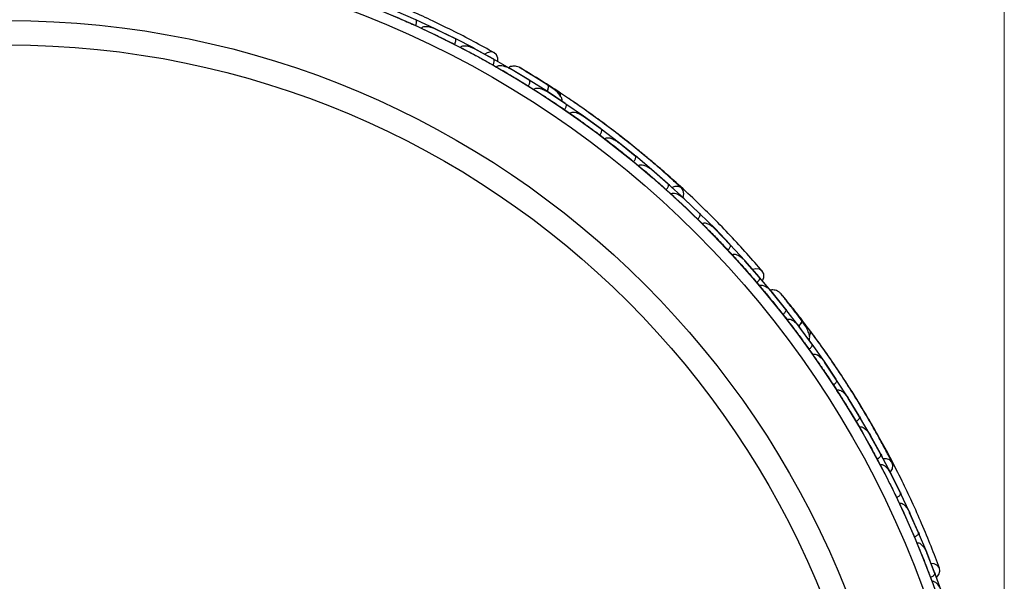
# Model space of a CAD drawing. Header units: millimetres. Extents: x 112 to 251, y 122 to 268.
# Tile 54 of 60: x 131 to 149, y 229 to 239. Entities that reach past the tile are written whole.
import ezdxf

# ---------------------------------------------------------------- set-up
doc = ezdxf.new("R2010")
doc.units = ezdxf.units.MM
doc.styles.add('SLDTEXTSTYLE0', font='TXT', dxfattribs={"width": 0.75})
doc.dimstyles.new('SLDDIMSTYLE1', dxfattribs={"dimtxt": 3.5, "dimasz": 3.302, "dimexe": 0, "dimexo": 0.0625, "dimgap": 0.875, "dimtad": 1, "dimdec": 0, "dimlfac": 5, "dimrnd": 1e-09, "dimzin": 12, "dimdsep": 46, "dimtxsty": 'SLDTEXTSTYLE0', "dimsah": 1, "dimcen": 0.09, "dimadec": 0, "dimazin": 3, "dimtfac": 1, "dimtdec": 0, "dimtofl": 0, "dimtmove": 0, "dimatfit": 3, "dimfxl": 1, "dimfrac": 2, "dimtolj": 1, "dimtzin": 12, "dimarcsym": 0})

# ---------------------------------------------------------------- blocks, each defined once
blk = doc.blocks.new('_D_1')
at = {"color": 7, "linetype": 'Continuous', "lineweight": 18, "transparency": 16777216}
for p, q in [((111.986, 223.557), (111.986, 264.403)), ((148.896, 223.015), (148.896, 264.403)), ((111.986, 263.403), (148.896, 263.403))]:
    blk.add_line(p, q, dxfattribs=at)
for points in [[(111.986, 263.403), (115.288, 262.895), (115.288, 263.911)], [(148.896, 263.403), (145.594, 263.911), (145.594, 262.895)]]:
    blk.add_solid(points, dxfattribs=at)
at = {"color": 7, "linetype": 'Continuous', "lineweight": 18, "transparency": 16777216, "insert": (126.611, 267.915), "char_height": 3.5, "attachment_point": 1, "style": 'SLDTEXTSTYLE0'}
blk.add_mtext('185', dxfattribs=at)

msp = doc.modelspace()

# ---------------------------------------------------------------- linework, layer by layer
at = {"color": 7, "linetype": 'Continuous', "lineweight": 25}
for p, q in [((137.9635, 239.1639), (137.5936, 239.3249)), ((138.3225, 238.999), (137.9636, 239.1642)), ((137.9603, 239.0558), (138.0702, 239.0058)), ((138.6753, 238.8239), (138.3224, 238.9987)), ((138.6921, 238.815), (138.3282, 238.9928)), ((138.6753, 238.8239), (138.3292, 238.9924)), ((138.6841, 238.7072), (138.7928, 238.6519)), ((139.0451, 238.6339), (138.6922, 238.8153)), ((139.3932, 238.4415), (139.045, 238.6336)), ((139.4083, 238.4325), (139.0506, 238.6272)), ((139.4014, 238.4371), (139.0517, 238.6266)), ((139.755, 238.2353), (139.4085, 238.4328)), ((139.3955, 238.3251), (139.464, 238.2864)), ((139.7158, 238.2563), (139.7168, 238.2578)), ((139.7365, 238.2458), (139.7168, 238.2578)), ((140.0634, 238.0466), (139.7216, 238.2507)), ((140.0718, 238.0405), (139.7217, 238.2505)), ((140.0644, 238.0462), (139.7555, 238.2343)), ((140.4083, 237.8298), (140.0719, 238.0408)), ((140.0539, 237.9341), (140.1582, 237.8694)), ((140.7355, 237.6104), (140.4082, 237.8295)), ((140.7355, 237.6104), (140.4129, 237.8226)), ((140.7513, 237.5987), (140.4136, 237.8221)), ((140.7289, 237.493), (140.8291, 237.4245)), ((141.0766, 237.3747), (140.7514, 237.599)), ((141.3927, 237.1419), (141.0765, 237.3744)), ((141.3927, 237.1419), (141.081, 237.3671)), ((141.4077, 237.1296), (141.0811, 237.3669)), ((141.7219, 236.8924), (141.4078, 237.1299)), ((141.3809, 237.0248), (141.4773, 236.9526)), ((142.0272, 236.6463), (141.7218, 236.8921)), ((142.0413, 236.6335), (141.726, 236.8843)), ((142.0272, 236.6463), (141.7262, 236.8843)), ((142.0101, 236.5298), (142.1029, 236.4537)), ((142.3444, 236.3833), (142.0414, 236.6338)), ((142.6392, 236.1236), (142.3444, 236.3829)), ((142.6522, 236.1105), (142.3482, 236.3748)), ((142.6392, 236.1236), (142.3486, 236.3746)), ((142.6166, 236.0081), (142.7062, 235.928)), ((142.9443, 235.8472), (142.6523, 236.1108)), ((143.2285, 235.5739), (142.9442, 235.8469)), ((143.2403, 235.5606), (142.9478, 235.8384)), ((143.2285, 235.5739), (142.9484, 235.8379)), ((143.2004, 235.4597), (143.2869, 235.3754)), ((143.5215, 235.2842), (143.2405, 235.5608)), ((143.795, 234.9969), (143.5214, 235.2839)), ((143.8057, 234.9836), (143.5245, 235.275)), ((143.795, 234.9969), (143.5253, 235.2744)), ((143.7613, 234.8845), (143.8448, 234.7956)), ((144.0756, 234.6939), (143.8058, 234.9838)), ((144.3425, 234.3877), (144.0755, 234.6936)), ((144.3479, 234.3791), (144.0783, 234.6844)), ((144.3384, 234.3924), (144.0792, 234.6836)), ((144.6039, 234.0795), (144.3481, 234.3794)), ((144.2992, 234.2822), (144.3504, 234.2226)), ((144.5768, 234.1095), (144.5784, 234.1106)), ((144.5938, 234.0914), (144.5784, 234.1106)), ((144.8317, 233.7937), (144.58, 234.1012)), ((144.8373, 233.7839), (144.5807, 234.1003)), ((144.8322, 233.7934), (144.6065, 234.0754)), ((145.0816, 233.4721), (144.8375, 233.7842)), ((144.7841, 233.6896), (144.8602, 233.5933)), ((145.3153, 233.1522), (145.0815, 233.4718)), ((145.3153, 233.1522), (145.0833, 233.4625)), ((145.3247, 233.1363), (145.0835, 233.4621)), ((145.2675, 233.0442), (145.3386, 232.9457)), ((145.5539, 232.8158), (145.3249, 233.1366)), ((145.7725, 232.4873), (145.5538, 232.8155)), ((145.7725, 232.4873), (145.5553, 232.8059)), ((145.7811, 232.471), (145.5553, 232.8057)), ((145.7201, 232.3812), (145.7862, 232.2806)), ((145.9954, 232.142), (145.7813, 232.4712)), ((146.1991, 231.8046), (145.9953, 232.1416)), ((146.2068, 231.7881), (145.9964, 232.1316)), ((146.1991, 231.8046), (145.9965, 232.1316)), ((146.4063, 231.4505), (146.207, 231.7883)), ((146.142, 231.7009), (146.2035, 231.5978)), ((146.5953, 231.1043), (146.4062, 231.4502)), ((146.602, 231.0877), (146.4068, 231.44)), ((146.5953, 231.1043), (146.4071, 231.4397)), ((146.7867, 230.7416), (146.6022, 231.0879)), ((146.5335, 231.0032), (146.5905, 230.8974)), ((146.9609, 230.3863), (146.7865, 230.7413)), ((146.9666, 230.3697), (146.7867, 230.7309)), ((146.9609, 230.3863), (146.7871, 230.7303)), ((146.8946, 230.2882), (146.9472, 230.1795)), ((147.1365, 230.0152), (146.9668, 230.37)), ((147.3005, 229.6341), (147.136, 230.0042)), ((147.2982, 229.645), (147.1363, 230.0149)), ((147.2958, 229.6506), (147.1366, 230.0032)), ((147.225, 229.5559), (147.2732, 229.4438)), ((147.4554, 229.2709), (147.3008, 229.6344)), ((147.6033, 228.8807), (147.4544, 229.2598)), ((147.5995, 228.8968), (147.4549, 229.2587)), ((147.6014, 228.8918), (147.4551, 229.2707)), ((147.7415, 228.5133), (147.6036, 228.8809)), ((147.5243, 228.8059), (147.5523, 228.7324))]:
    msp.add_line(p, q, dxfattribs=at)
at = {"color": 1, "linetype": 'Continuous', "lineweight": 25}
for p, q in [((141.529, 236.9071), (141.4744, 236.9489)), ((145.8194, 232.222), (145.7833, 232.2786))]:
    msp.add_line(p, q, dxfattribs=at)
at = {"color": 7, "linetype": 'Continuous', "lineweight": 25, "flags": 128}
for points in [[(139.4869, 238.3885), (139.4853, 238.4541), (139.4603, 238.514), (139.4147, 238.5536), (139.3554, 238.5672), (139.291, 238.5527), (139.2457, 238.525)], [(142.9305, 235.8601), (142.931, 235.8615), (142.9449, 235.9301), (142.933, 235.9927), (142.8973, 236.0402), (142.8427, 236.0658), (142.7773, 236.0657), (142.7248, 236.0477)], [(144.4054, 234.3125), (144.4287, 234.3791), (144.4257, 234.4438), (144.3964, 234.4965), (144.3453, 234.5294), (144.2798, 234.5376), (144.2243, 234.5259)], [(145.2156, 233.4412), (145.2491, 233.4282), (145.2732, 233.4057), (145.2865, 233.3752), (145.2879, 233.3388), (145.2775, 233.2989), (145.2761, 233.2957)], [(146.7769, 230.7611), (146.7801, 230.7647), (146.8165, 230.8244), (146.8268, 230.8871), (146.8094, 230.9438), (146.7669, 230.9863), (146.7053, 231.0085), (146.6462, 231.009)], [(147.6333, 228.8025), (147.6353, 228.8041), (147.6804, 228.859), (147.6996, 228.9207), (147.6901, 228.9801), (147.6533, 229.0283), (147.5945, 229.0584), (147.536, 229.0662)]]:
    msp.add_lwpolyline(points, dxfattribs=at)
at = {"color": 1, "linetype": 'Continuous', "lineweight": 25, "flags": 128}
for points in [[(139.9814, 238.2238), (139.9822, 238.2233), (139.9944, 238.2148)], [(140.4089, 237.8315), (140.4134, 237.8426), (140.4236, 237.8722), (140.4295, 237.8982), (140.4308, 237.9196), (140.4275, 237.9355), (140.4198, 237.9453)], [(144.8157, 233.9929), (144.8167, 233.9917), (144.8278, 233.9751)], [(145.0815, 233.4728), (145.0911, 233.4834), (145.1109, 233.5079), (145.1253, 233.5304), (145.1338, 233.5502), (145.1362, 233.5663), (145.1323, 233.5783)]]:
    msp.add_lwpolyline(points, dxfattribs=at)
at = {"color": 7, "linetype": 'Continuous', "lineweight": 25}
for centre, radius in [((130.378, 222.3976), 18.2995), ((130.3761, 222.3976), 18.0995), ((130.3761, 222.3976), 16.7515), ((130.382, 222.3977), 16.2995)]:
    msp.add_circle(centre, radius, dxfattribs=at)
msp.add_arc((140.5502, 237.746), 0.1021, 358.55489, 53.1132, dxfattribs=at)
for points, knots in [([(139.4196, 238.551), (139.2967, 238.6195), (139.0634, 238.7494), (138.654, 238.961), (138.2521, 239.156), (137.8375, 239.3447), (137.4325, 239.5168), (137.0491, 239.6685), (136.7483, 239.7806), (136.511, 239.8648), (136.3191, 239.9303), (136.1048, 240.0011), (135.8253, 240.0892), (135.4932, 240.1883), (135.2668, 240.2483), (135.1588, 240.2769)], [0, 0, 0, 0, 0.12376862, 0.23487586, 0.33464494, 0.42280528, 0.52167167, 0.60052233, 0.66677614, 0.71039391, 0.74892365, 0.78682073, 0.84500767, 0.92606119, 1, 1, 1, 1]), ([(137.3354, 239.3262), (137.3957, 239.3012), (137.5175, 239.2507), (137.726, 239.1611), (137.8736, 239.0948), (137.9603, 239.0558)], [0, 0, 0, 0, 0.2873365, 0.5810526, 1, 1, 1, 1]), ([(137.9603, 239.0558), (137.9628, 239.0616), (137.9693, 239.077), (137.9763, 239.1022), (137.9796, 239.1292), (137.9768, 239.1511), (137.9702, 239.1609), (137.9653, 239.1638), (137.9644, 239.1642), (137.9642, 239.1643)], [0, 0, 0, 0, 0.1157169, 0.3058088, 0.5011944, 0.7257089, 0.9503963, 0.9934905, 1, 1, 1, 1]), ([(138.07, 239.0055), (138.0716, 239.0084), (138.0745, 239.0141), (138.0832, 239.0232), (138.1013, 239.0344), (138.1305, 239.0408), (138.1872, 239.0414), (138.2548, 239.0257), (138.308, 239.0045), (138.3298, 238.9941), (138.3301, 238.994)], [0, 0, 0, 0, 0.0336188, 0.0647198, 0.1259403, 0.2511281, 0.3754616, 0.735616, 0.9964191, 1, 1, 1, 1]), ([(138.07, 239.0055), (138.1291, 238.9779), (138.2624, 238.9157), (138.4673, 238.8165), (138.6123, 238.7434), (138.6841, 238.7072)], [0, 0, 0, 0, 0.286528, 0.6462647, 1, 1, 1, 1]), ([(138.6841, 238.7072), (138.6845, 238.708), (138.6896, 238.718), (138.6979, 238.7382), (138.705, 238.7658), (138.7067, 238.7907), (138.7022, 238.8074), (138.6961, 238.8136), (138.6931, 238.8153), (138.6929, 238.8153)], [0, 0, 0, 0, 0.0163611, 0.206885, 0.3985455, 0.5994314, 0.8309806, 0.9934816, 1, 1, 1, 1]), ([(138.7926, 238.6515), (138.7948, 238.6553), (138.7977, 238.6602), (138.8062, 238.6682), (138.8235, 238.6787), (138.8541, 238.6841), (138.9114, 238.6821), (138.9787, 238.6634), (139.0308, 238.6399), (139.0524, 238.6284), (139.0527, 238.6283)], [0, 0, 0, 0, 0.0439924, 0.0565425, 0.1182118, 0.2485839, 0.3779124, 0.7339208, 0.9964229, 1, 1, 1, 1]), ([(138.7926, 238.6515), (138.8504, 238.6214), (138.9813, 238.5531), (139.1824, 238.4446), (139.3249, 238.3647), (139.3955, 238.3251)], [0, 0, 0, 0, 0.2853788, 0.6458177, 1, 1, 1, 1]), ([(139.3955, 238.3251), (139.3985, 238.3306), (139.4063, 238.3453), (139.4156, 238.3699), (139.4213, 238.3965), (139.4205, 238.4185), (139.4148, 238.4288), (139.4103, 238.4321), (139.4094, 238.4326), (139.4093, 238.4327)], [0, 0, 0, 0, 0.1152798, 0.3056806, 0.5012898, 0.7256609, 0.9501956, 0.9934701, 1, 1, 1, 1]), ([(139.4639, 238.2862), (139.4647, 238.2876), (139.4678, 238.2929), (139.4766, 238.3017), (139.4957, 238.3115), (139.5398, 238.3183), (139.5988, 238.3073), (139.665, 238.2831), (139.704, 238.2631), (139.7232, 238.2519), (139.7235, 238.2517)], [0, 0, 0, 0, 0.0165279, 0.0607653, 0.1238722, 0.2334997, 0.5249132, 0.7588895, 0.9964268, 1, 1, 1, 1]), ([(139.4639, 238.2862), (139.5204, 238.2537), (139.6485, 238.1799), (139.8453, 238.0628), (139.9848, 237.9768), (140.0539, 237.9341)], [0, 0, 0, 0, 0.2846871, 0.6454719, 1, 1, 1, 1]), ([(139.8834, 238.2809), (139.868, 238.2877), (139.8379, 238.301), (139.7897, 238.3063), (139.7455, 238.3007), (139.7102, 238.2909), (139.6933, 238.2783), (139.6874, 238.2738)], [0, 0, 0, 0, 0.2437137, 0.4769141, 0.6941672, 0.8922952, 1, 1, 1, 1]), ([(139.9813, 238.2238), (139.9552, 238.2393), (139.9029, 238.2704), (139.8892, 238.2777), (139.8823, 238.2814)], [0, 0, 0, 0, 0.4998239, 1, 1, 1, 1]), ([(140.4304, 237.9384), (140.3982, 237.9591), (140.3338, 238.0004), (140.2341, 238.0635), (140.1386, 238.1233), (140.0522, 238.1768), (139.9792, 238.2216), (139.9251, 238.2548), (139.8913, 238.2757), (139.8879, 238.278), (139.8863, 238.2792)], [0, 0, 0, 0, 0.12628993, 0.25205149, 0.3783095, 0.50483676, 0.63105574, 0.75692355, 0.88335208, 1, 1, 1, 1]), ([(144.4005, 234.4918), (144.3085, 234.5988), (144.1339, 234.8017), (143.8216, 235.1417), (143.5107, 235.4633), (143.1856, 235.783), (142.8639, 236.0836), (142.5555, 236.3575), (142.3112, 236.5658), (142.1169, 236.726), (141.959, 236.8532), (141.7818, 236.9928), (141.5489, 237.1714), (141.2332, 237.4045), (140.8971, 237.6397), (140.5681, 237.8589), (140.2619, 238.0544), (140.078, 238.1655), (139.9811, 238.224)], [0, 0, 0, 0, 0.0947628, 0.17983, 0.2562153, 0.3237121, 0.3994052, 0.4597738, 0.5104984, 0.5438927, 0.5733916, 0.6024061, 0.6469551, 0.7090119, 0.7885389, 0.8515455, 0.9218024, 1, 1, 1, 1]), ([(140.0539, 237.9341), (140.0571, 237.9396), (140.0655, 237.9539), (140.0758, 237.978), (140.0826, 238.0044), (140.0827, 238.0265), (140.0774, 238.037), (140.073, 238.0405), (140.0722, 238.0411), (140.072, 238.0412)], [0, 0, 0, 0, 0.1153787, 0.305714, 0.5012752, 0.7256734, 0.9502371, 0.9934744, 1, 1, 1, 1]), ([(140.0656, 238.0474), (140.0659, 238.0473), (140.074, 238.0423), (140.0814, 238.0362), (140.0886, 238.0304)], [0, 0, 0, 0, 0.034462, 1, 1, 1, 1]), ([(140.4617, 237.9156), (140.4588, 237.9181), (140.4481, 237.9274), (140.4175, 237.9486), (140.3718, 237.9793), (140.316, 238.0152), (140.278, 238.0391), (140.2581, 238.0516)], [0, 0, 0, 0, 0.0732475, 0.271272, 0.4921724, 0.7351199, 1, 1, 1, 1]), ([(140.1578, 237.8689), (140.1594, 237.8712), (140.1634, 237.8771), (140.1746, 237.8859), (140.1967, 237.8944), (140.2489, 237.8967), (140.3257, 237.8739), (140.3852, 237.8427), (140.4145, 237.8238), (140.4147, 237.8236)], [0, 0, 0, 0, 0.02738856, 0.07213853, 0.14188493, 0.26909457, 0.6203421, 0.99641921, 1, 1, 1, 1]), ([(140.1578, 237.8689), (140.2129, 237.8339), (140.3241, 237.7631), (140.5149, 237.6383), (140.6495, 237.5469), (140.7289, 237.493)], [0, 0, 0, 0, 0.28619027, 0.57867964, 1, 1, 1, 1]), ([(140.4032, 237.833), (140.4039, 237.8342), (140.4141, 237.8543), (140.4247, 237.8881), (140.4311, 237.9265), (140.4254, 237.9412), (140.4201, 237.945), (140.4198, 237.9453)], [0, 0, 0, 0, 0.0206867, 0.3390745, 0.6575517, 0.9760258, 1, 1, 1, 1]), ([(140.6806, 237.6471), (140.6809, 237.6576), (140.6817, 237.6883), (140.6529, 237.7569), (140.5702, 237.8472), (140.4708, 237.912), (140.4194, 237.9455)], [0, 0, 0, 0, 0.0840904, 0.2468118, 0.6102452, 1, 1, 1, 1]), ([(142.9035, 236.0348), (142.8437, 236.09), (142.7222, 236.2021), (142.4914, 236.4067), (142.2239, 236.6345), (141.9223, 236.8807), (141.595, 237.1352), (141.2557, 237.3862), (140.9153, 237.626), (140.7131, 237.7602), (140.6105, 237.8283)], [0, 0, 0, 0, 0.1116202, 0.2266667, 0.3455251, 0.4687351, 0.5956818, 0.7267511, 0.8614019, 1, 1, 1, 1]), ([(140.7289, 237.493), (140.7323, 237.4983), (140.7414, 237.5123), (140.7528, 237.5359), (140.7607, 237.562), (140.7617, 237.584), (140.7569, 237.5948), (140.7526, 237.5986), (140.7518, 237.5992), (140.7516, 237.5992)], [0, 0, 0, 0, 0.11561, 0.3057804, 0.5012224, 0.7256982, 0.9503445, 0.9934853, 1, 1, 1, 1]), ([(140.8287, 237.4241), (140.8311, 237.4271), (140.8363, 237.4338), (140.8502, 237.4422), (140.8759, 237.4489), (140.9375, 237.4449), (141.0094, 237.4151), (141.0629, 237.3821), (141.0825, 237.3682), (141.0828, 237.368)], [0, 0, 0, 0, 0.0388574, 0.084812, 0.162938, 0.3126958, 0.7369051, 0.9964149, 1, 1, 1, 1]), ([(140.8287, 237.4241), (140.8822, 237.3867), (140.9902, 237.3111), (141.1746, 237.1784), (141.3045, 237.0817), (141.3809, 237.0248)], [0, 0, 0, 0, 0.2870731, 0.5805404, 1, 1, 1, 1]), ([(141.0768, 237.3749), (141.0769, 237.3748), (141.0793, 237.3731), (141.0805, 237.3697), (141.0817, 237.3665)], [0, 0, 0, 0, 0.0450673, 1, 1, 1, 1]), ([(141.3809, 237.0248), (141.3814, 237.0255), (141.3882, 237.0345), (141.3998, 237.053), (141.4116, 237.079), (141.4175, 237.1033), (141.416, 237.1206), (141.411, 237.1278), (141.4083, 237.1299), (141.4082, 237.13)], [0, 0, 0, 0, 0.016652, 0.2070285, 0.3985507, 0.5993597, 0.831024, 0.9934916, 1, 1, 1, 1]), ([(141.4769, 236.9521), (141.4771, 236.9523), (141.48, 236.9564), (141.4882, 236.964), (141.5068, 236.972), (141.5453, 236.9752), (141.6009, 236.9607), (141.6661, 236.9292), (141.7076, 236.9011), (141.7276, 236.8855), (141.7279, 236.8853)], [0, 0, 0, 0, 0.0028352, 0.050977, 0.1103366, 0.2078119, 0.4531845, 0.7216401, 0.9964148, 1, 1, 1, 1]), ([(141.4769, 236.9521), (141.5287, 236.9124), (141.6333, 236.832), (141.8114, 236.6917), (141.9366, 236.5897), (142.0101, 236.5298)], [0, 0, 0, 0, 0.2878437, 0.581839, 1, 1, 1, 1]), ([(141.7223, 236.8926), (141.7224, 236.8925), (141.7248, 236.8905), (141.7258, 236.887), (141.7269, 236.8837)], [0, 0, 0, 0, 0.0438296, 1, 1, 1, 1]), ([(142.0101, 236.5298), (142.0107, 236.5305), (142.0178, 236.5392), (142.0302, 236.5571), (142.0431, 236.5826), (142.0501, 236.6066), (142.0493, 236.624), (142.0447, 236.6314), (142.042, 236.6337), (142.0419, 236.6338)], [0, 0, 0, 0, 0.01674193, 0.20707182, 0.39855042, 0.59933539, 0.83103755, 0.9934948, 1, 1, 1, 1]), ([(142.0365, 236.6413), (142.0367, 236.6411), (142.0455, 236.6339), (142.0533, 236.6256), (142.0609, 236.6176)], [0, 0, 0, 0, 0.0288658, 1, 1, 1, 1]), ([(142.1025, 236.4532), (142.1033, 236.4542), (142.1061, 236.4575), (142.1138, 236.4639), (142.1277, 236.47), (142.1549, 236.4737), (142.1898, 236.4678), (142.2617, 236.4419), (142.3135, 236.4069), (142.35, 236.3758), (142.3503, 236.3756)], [0, 0, 0, 0, 0.0130732, 0.044023, 0.1002245, 0.1663566, 0.3297208, 0.4739231, 0.9964125, 1, 1, 1, 1]), ([(142.1025, 236.4532), (142.1525, 236.4113), (142.2535, 236.3265), (142.4252, 236.1785), (142.5458, 236.0711), (142.6166, 236.0081)], [0, 0, 0, 0, 0.287749, 0.5818269, 1, 1, 1, 1]), ([(142.345, 236.3833), (142.3451, 236.3832), (142.3474, 236.3811), (142.3484, 236.3774), (142.3493, 236.3739)], [0, 0, 0, 0, 0.0426536, 1, 1, 1, 1]), ([(142.6166, 236.0081), (142.6207, 236.0129), (142.6315, 236.0256), (142.6458, 236.0476), (142.6571, 236.0724), (142.661, 236.0942), (142.6576, 236.1056), (142.6538, 236.1099), (142.653, 236.1106), (142.6529, 236.1107)], [0, 0, 0, 0, 0.1158119, 0.3058371, 0.5011744, 0.7257197, 0.95044, 0.9934949, 1, 1, 1, 1]), ([(142.6478, 236.1185), (142.6481, 236.1183), (142.6607, 236.1071), (142.6749, 236.0942), (142.687, 236.0798), (142.6885, 236.0781)], [0, 0, 0, 0, 0.017113, 0.8823567, 1, 1, 1, 1]), ([(142.7057, 235.9275), (142.7073, 235.9292), (142.7123, 235.9344), (142.7241, 235.9409), (142.7529, 235.947), (142.7906, 235.9394), (142.8639, 235.9095), (142.9145, 235.872), (142.9497, 235.8392), (142.9499, 235.839)], [0, 0, 0, 0, 0.02335004, 0.07346177, 0.13469803, 0.32555297, 0.4727956, 0.99641145, 1, 1, 1, 1]), ([(142.7057, 235.9275), (142.7537, 235.8834), (142.8509, 235.7943), (143.0163, 235.6388), (143.1322, 235.526), (143.2004, 235.4597)], [0, 0, 0, 0, 0.28733651, 0.58105264, 1, 1, 1, 1]), ([(142.945, 235.8471), (142.9451, 235.847), (142.9474, 235.8447), (142.9482, 235.8409), (142.949, 235.8373)], [0, 0, 0, 0, 0.0415413, 1, 1, 1, 1]), ([(143.2004, 235.4597), (143.2047, 235.4644), (143.2161, 235.4765), (143.2313, 235.4979), (143.2437, 235.5222), (143.2485, 235.5438), (143.2456, 235.5553), (143.242, 235.5598), (143.2413, 235.5605), (143.2412, 235.5606)], [0, 0, 0, 0, 0.11571691, 0.30580882, 0.50119443, 0.72570886, 0.95039629, 0.99349051, 1, 1, 1, 1]), ([(143.2365, 235.5689), (143.2367, 235.5687), (143.2452, 235.5604), (143.2526, 235.551), (143.2597, 235.5419)], [0, 0, 0, 0, 0.0276094, 1, 1, 1, 1]), ([(143.2863, 235.3749), (143.2887, 235.3772), (143.2935, 235.3815), (143.3047, 235.3871), (143.3256, 235.3914), (143.3552, 235.3874), (143.4087, 235.3687), (143.4669, 235.331), (143.5096, 235.2929), (143.5266, 235.2757), (143.5268, 235.2755)], [0, 0, 0, 0, 0.03361883, 0.0647198, 0.12594027, 0.25112806, 0.37546159, 0.73561596, 0.99641906, 1, 1, 1, 1]), ([(143.2863, 235.3749), (143.3324, 235.3288), (143.4363, 235.2247), (143.5949, 235.0615), (143.7062, 234.9432), (143.7613, 234.8845)], [0, 0, 0, 0, 0.286528, 0.6462647, 1, 1, 1, 1]), ([(143.5222, 235.2839), (143.5223, 235.2838), (143.5246, 235.2814), (143.5252, 235.2775), (143.5258, 235.2737)], [0, 0, 0, 0, 0.0404961, 1, 1, 1, 1]), ([(143.7613, 234.8845), (143.762, 234.8852), (143.7702, 234.8929), (143.7849, 234.909), (143.801, 234.9326), (143.8111, 234.9555), (143.8127, 234.9728), (143.8091, 234.9808), (143.8067, 234.9834), (143.8067, 234.9835)], [0, 0, 0, 0, 0.0163611, 0.206885, 0.3985455, 0.5994314, 0.8309806, 0.9934816, 1, 1, 1, 1]), ([(143.8442, 234.7952), (143.8476, 234.798), (143.852, 234.8015), (143.8627, 234.8062), (143.8825, 234.8102), (143.9131, 234.8048), (143.9664, 234.7834), (144.0232, 234.7429), (144.0641, 234.703), (144.0805, 234.6849), (144.0807, 234.6847)], [0, 0, 0, 0, 0.0439924, 0.0565425, 0.1182118, 0.2485839, 0.3779124, 0.7339208, 0.9964229, 1, 1, 1, 1]), ([(143.8442, 234.7952), (143.8882, 234.7471), (143.9879, 234.6381), (144.1398, 234.4673), (144.2463, 234.3435), (144.2992, 234.2822)], [0, 0, 0, 0, 0.2853788, 0.6458177, 1, 1, 1, 1]), ([(144.0764, 234.6935), (144.0765, 234.6934), (144.0787, 234.6909), (144.0792, 234.6868), (144.0797, 234.6829)], [0, 0, 0, 0, 0.0395168, 1, 1, 1, 1]), ([(144.2992, 234.2822), (144.3038, 234.2864), (144.3162, 234.2975), (144.3333, 234.3174), (144.3478, 234.3405), (144.3546, 234.3616), (144.3528, 234.3733), (144.3496, 234.378), (144.349, 234.3788), (144.3489, 234.3789)], [0, 0, 0, 0, 0.1152798, 0.3056806, 0.5012898, 0.7256609, 0.9501956, 0.9934701, 1, 1, 1, 1]), ([(144.3501, 234.2223), (144.3513, 234.2233), (144.356, 234.2272), (144.3673, 234.2325), (144.3886, 234.2352), (144.4324, 234.2265), (144.4841, 234.196), (144.538, 234.1508), (144.5679, 234.1187), (144.5821, 234.1016), (144.5823, 234.1014)], [0, 0, 0, 0, 0.0165279, 0.0607653, 0.1238722, 0.2334997, 0.5249132, 0.7588895, 0.9964268, 1, 1, 1, 1]), ([(144.3501, 234.2223), (144.392, 234.1724), (144.4872, 234.0592), (144.6321, 233.8819), (144.7337, 233.7533), (144.7841, 233.6896)], [0, 0, 0, 0, 0.2846871, 0.6454719, 1, 1, 1, 1]), ([(144.7434, 234.0786), (144.7313, 234.0903), (144.7076, 234.1131), (144.664, 234.1346), (144.6206, 234.1445), (144.583, 234.1473), (144.5619, 234.1407), (144.5538, 234.1382)], [0, 0, 0, 0, 0.2400212, 0.4697073, 0.6837109, 0.8789058, 1, 1, 1, 1]), ([(144.6073, 234.0755), (144.6071, 234.0757), (144.606, 234.0771), (144.6048, 234.0784), (144.6039, 234.0794)], [0, 0, 0, 0, 0.1903566, 1, 1, 1, 1]), ([(144.6112, 234.0631), (144.6112, 234.0633), (144.6125, 234.0689), (144.61, 234.072), (144.6074, 234.0754), (144.6073, 234.0755)], [0, 0, 0, 0, 0.0393395, 0.9669112, 1, 1, 1, 1]), ([(144.8156, 233.993), (144.7963, 234.0164), (144.7576, 234.0633), (144.7471, 234.0746), (144.7419, 234.0802)], [0, 0, 0, 0, 0.499816, 1, 1, 1, 1]), ([(145.1399, 233.5683), (145.1167, 233.5987), (145.0704, 233.6595), (144.9984, 233.7527), (144.9293, 233.8415), (144.8666, 233.9212), (144.8137, 233.9883), (144.7744, 234.0381), (144.75, 234.0694), (144.7478, 234.0729), (144.7467, 234.0746)], [0, 0, 0, 0, 0.1264286, 0.2522724, 0.3785641, 0.5050821, 0.6312415, 0.7569885, 0.8832608, 1, 1, 1, 1]), ([(147.6925, 228.9739), (147.6427, 229.1064), (147.5482, 229.3578), (147.3712, 229.7853), (147.1891, 230.1946), (146.9931, 230.6069), (146.7937, 230.9998), (146.5975, 231.3628), (146.4392, 231.6422), (146.3113, 231.8592), (146.2064, 232.0326), (146.0876, 232.2244), (145.9298, 232.4716), (145.7127, 232.7983), (145.4772, 233.1337), (145.2428, 233.4514), (145.0216, 233.739), (144.8866, 233.9055), (144.8154, 233.9932)], [0, 0, 0, 0, 0.09476218, 0.17982806, 0.25621172, 0.32370675, 0.39939785, 0.45976479, 0.51048829, 0.54388196, 0.57338028, 0.60239435, 0.64694287, 0.70899975, 0.78852824, 0.85153687, 0.92179718, 1, 1, 1, 1]), ([(144.7841, 233.6896), (144.7889, 233.6936), (144.8018, 233.7042), (144.8197, 233.7234), (144.8351, 233.7459), (144.8428, 233.7667), (144.8415, 233.7785), (144.8385, 233.7834), (144.8379, 233.7842), (144.8378, 233.7843)], [0, 0, 0, 0, 0.1153787, 0.305714, 0.5012752, 0.7256734, 0.9502371, 0.9934744, 1, 1, 1, 1]), ([(144.8341, 233.7937), (144.8343, 233.7934), (144.8426, 233.783), (144.8494, 233.7716), (144.8561, 233.7604)], [0, 0, 0, 0, 0.0246928, 1, 1, 1, 1]), ([(144.8595, 233.5928), (144.8617, 233.5944), (144.8675, 233.5986), (144.881, 233.603), (144.9047, 233.6035), (144.9546, 233.5878), (145.019, 233.5403), (145.0642, 233.4906), (145.0853, 233.4629), (145.0855, 233.4627)], [0, 0, 0, 0, 0.0273886, 0.0721385, 0.1418849, 0.2690946, 0.6203421, 0.9964192, 1, 1, 1, 1]), ([(144.8595, 233.5928), (144.8992, 233.5411), (144.9796, 233.4365), (145.1161, 233.254), (145.2113, 233.1221), (145.2675, 233.0442)], [0, 0, 0, 0, 0.28619027, 0.57867964, 1, 1, 1, 1]), ([(145.2718, 233.2116), (145.2752, 233.2239), (145.2849, 233.2585), (145.2716, 233.3256), (145.2357, 233.4159), (145.1748, 233.5195), (145.0968, 233.6319), (145.044, 233.7005), (145.017, 233.7355)], [0, 0, 0, 0, 0.08426131, 0.23819391, 0.41183675, 0.59859964, 0.79492363, 1, 1, 1, 1]), ([(145.0756, 233.4755), (145.0775, 233.4772), (145.095, 233.4934), (145.1174, 233.5225), (145.1364, 233.5566), (145.1362, 233.5725), (145.1326, 233.5779), (145.1323, 233.5783)], [0, 0, 0, 0, 0.03810935, 0.35083283, 0.66364409, 0.97645227, 1, 1, 1, 1]), ([(145.082, 233.4722), (145.0821, 233.4721), (145.0841, 233.4692), (145.0843, 233.465), (145.0844, 233.4609)], [0, 0, 0, 0, 0.0381571, 1, 1, 1, 1]), ([(145.1917, 233.4876), (145.192, 233.4877), (145.1941, 233.4885), (145.1922, 233.4942), (145.1858, 233.506), (145.1729, 233.5244), (145.1549, 233.5486), (145.1398, 233.5685), (145.1319, 233.5788)], [0, 0, 0, 0, 0.02321485, 0.18965122, 0.36799548, 0.56235242, 0.77273526, 1, 1, 1, 1]), ([(146.8136, 230.9362), (146.7763, 231.0088), (146.7006, 231.1563), (146.5537, 231.4284), (146.3804, 231.7345), (146.1811, 232.0694), (145.9605, 232.4206), (145.7275, 232.7725), (145.4894, 233.1138), (145.3452, 233.3086), (145.272, 233.4074)], [0, 0, 0, 0, 0.1116227, 0.2266698, 0.3455278, 0.4687362, 0.5956815, 0.7267495, 0.8614002, 1, 1, 1, 1]), ([(145.2675, 233.0442), (145.2726, 233.048), (145.2859, 233.058), (145.3046, 233.0764), (145.321, 233.0983), (145.3295, 233.1187), (145.3287, 233.1306), (145.3259, 233.1356), (145.3254, 233.1365), (145.3253, 233.1366)], [0, 0, 0, 0, 0.11561, 0.3057804, 0.5012224, 0.7256982, 0.9503445, 0.9934853, 1, 1, 1, 1]), ([(145.3378, 232.9453), (145.3411, 232.9474), (145.3482, 232.9518), (145.3642, 232.955), (145.3906, 232.9525), (145.4471, 232.9278), (145.5045, 232.8752), (145.5435, 232.8261), (145.5572, 232.8063), (145.5574, 232.8061)], [0, 0, 0, 0, 0.03885738, 0.08481202, 0.16293798, 0.31269578, 0.73690509, 0.9964149, 1, 1, 1, 1]), ([(145.3378, 232.9453), (145.3752, 232.8919), (145.4508, 232.7839), (145.5788, 232.5962), (145.6677, 232.4608), (145.7201, 232.3812)], [0, 0, 0, 0, 0.2870731, 0.5805404, 1, 1, 1, 1]), ([(145.5544, 232.8158), (145.5544, 232.8157), (145.5564, 232.8127), (145.5564, 232.8084), (145.5563, 232.8042)], [0, 0, 0, 0, 0.0375488, 1, 1, 1, 1]), ([(145.7201, 232.3812), (145.7208, 232.3817), (145.7302, 232.3879), (145.7475, 232.4012), (145.7675, 232.4217), (145.7813, 232.4426), (145.7859, 232.4595), (145.7837, 232.468), (145.7818, 232.471), (145.7818, 232.4711)], [0, 0, 0, 0, 0.016652, 0.2070285, 0.3985507, 0.5993597, 0.831024, 0.9934916, 1, 1, 1, 1]), ([(145.7854, 232.2801), (145.7857, 232.2803), (145.7898, 232.283), (145.8001, 232.2874), (145.8203, 232.2885), (145.8576, 232.2784), (145.9049, 232.2458), (145.9554, 232.1941), (145.9848, 232.1535), (145.9983, 232.132), (145.9985, 232.1318)], [0, 0, 0, 0, 0.0028352, 0.050977, 0.1103366, 0.2078119, 0.4531845, 0.7216401, 0.9964148, 1, 1, 1, 1]), ([(145.7854, 232.2801), (145.8205, 232.225), (145.8914, 232.1138), (146.0107, 231.921), (146.0935, 231.7823), (146.142, 231.7009)], [0, 0, 0, 0, 0.2878437, 0.581839, 1, 1, 1, 1]), ([(145.9959, 232.1418), (145.996, 232.1417), (145.9979, 232.1385), (145.9976, 232.1342), (145.9974, 232.1299)], [0, 0, 0, 0, 0.0369757, 1, 1, 1, 1]), ([(146.142, 231.7009), (146.1428, 231.7013), (146.1525, 231.7071), (146.1703, 231.7197), (146.1911, 231.7393), (146.2059, 231.7595), (146.2112, 231.7762), (146.2093, 231.7848), (146.2076, 231.7879), (146.2076, 231.788)], [0, 0, 0, 0, 0.01674193, 0.20707182, 0.39855042, 0.59933539, 0.83103755, 0.9934948, 1, 1, 1, 1]), ([(146.2052, 231.7982), (146.2054, 231.7979), (146.2129, 231.7854), (146.2187, 231.7719), (146.2245, 231.7587)], [0, 0, 0, 0, 0.0223293, 1, 1, 1, 1]), ([(146.2027, 231.5973), (146.2038, 231.598), (146.2076, 231.6001), (146.217, 231.6035), (146.2321, 231.6045), (146.259, 231.5987), (146.2897, 231.5813), (146.3485, 231.5324), (146.3851, 231.4819), (146.4088, 231.4402), (146.409, 231.4399)], [0, 0, 0, 0, 0.01307317, 0.044023, 0.10022455, 0.16635662, 0.32972078, 0.47392312, 0.99641253, 1, 1, 1, 1]), ([(146.2027, 231.5973), (146.2353, 231.5408), (146.3012, 231.4266), (146.412, 231.2288), (146.4886, 231.0867), (146.5335, 231.0032)], [0, 0, 0, 0, 0.28774897, 0.58182694, 1, 1, 1, 1]), ([(146.4069, 231.4502), (146.407, 231.4501), (146.4087, 231.4468), (146.4083, 231.4424), (146.4078, 231.4381)], [0, 0, 0, 0, 0.0364285, 1, 1, 1, 1]), ([(146.5335, 231.0032), (146.539, 231.0063), (146.5535, 231.0145), (146.5745, 231.0303), (146.5936, 231.0499), (146.6047, 231.0691), (146.6054, 231.0811), (146.6033, 231.0864), (146.6029, 231.0873), (146.6028, 231.0875)], [0, 0, 0, 0, 0.1158119, 0.3058371, 0.5011744, 0.7257197, 0.95044, 0.9934949, 1, 1, 1, 1]), ([(146.6009, 231.0979), (146.6011, 231.0976), (146.6091, 231.0828), (146.6188, 231.0641), (146.6259, 231.0447), (146.6273, 231.0408)], [0, 0, 0, 0, 0.0155861, 0.8036292, 1, 1, 1, 1]), ([(146.5897, 230.897), (146.5917, 230.898), (146.5983, 230.9012), (146.6116, 230.9033), (146.6407, 230.8992), (146.6736, 230.8792), (146.7322, 230.8261), (146.7669, 230.7736), (146.7888, 230.7309), (146.789, 230.7306)], [0, 0, 0, 0, 0.02335, 0.0734618, 0.134698, 0.325553, 0.4727956, 0.9964114, 1, 1, 1, 1]), ([(146.5897, 230.897), (146.6198, 230.8391), (146.6806, 230.7222), (146.7828, 230.5195), (146.8532, 230.3738), (146.8946, 230.2882)], [0, 0, 0, 0, 0.28733651, 0.58105264, 1, 1, 1, 1]), ([(146.7873, 230.7412), (146.7874, 230.741), (146.789, 230.7376), (146.7884, 230.7332), (146.7878, 230.7288)], [0, 0, 0, 0, 0.0359101, 1, 1, 1, 1]), ([(146.8946, 230.2882), (146.9002, 230.2911), (146.9151, 230.2987), (146.9367, 230.3135), (146.9566, 230.3322), (146.9686, 230.351), (146.9698, 230.3629), (146.968, 230.3683), (146.9676, 230.3693), (146.9675, 230.3694)], [0, 0, 0, 0, 0.1157169, 0.3058088, 0.5011944, 0.7257089, 0.9503963, 0.9934905, 1, 1, 1, 1]), ([(146.9661, 230.3801), (146.9662, 230.3798), (146.9726, 230.3666), (146.9772, 230.3526), (146.9817, 230.3389)], [0, 0, 0, 0, 0.0222759, 1, 1, 1, 1]), ([(146.9463, 230.1791), (146.9494, 230.1804), (146.9553, 230.1829), (146.9678, 230.1843), (146.9889, 230.1812), (147.0153, 230.1674), (147.0592, 230.1315), (147.101, 230.0763), (147.1281, 230.026), (147.1382, 230.004), (147.1384, 230.0037)], [0, 0, 0, 0, 0.0336188, 0.0647198, 0.1259403, 0.2511281, 0.3754616, 0.735616, 0.9964191, 1, 1, 1, 1]), ([(146.9463, 230.1791), (146.9738, 230.12), (147.0359, 229.9867), (147.1291, 229.779), (147.1932, 229.6298), (147.225, 229.5559)], [0, 0, 0, 0, 0.286528, 0.6462647, 1, 1, 1, 1]), ([(147.1371, 230.0145), (147.1372, 230.0144), (147.1387, 230.0109), (147.1378, 230.0064), (147.137, 230.002)], [0, 0, 0, 0, 0.0354247, 1, 1, 1, 1]), ([(147.225, 229.5559), (147.2258, 229.5562), (147.2361, 229.5607), (147.2555, 229.5708), (147.2787, 229.5875), (147.296, 229.6056), (147.3035, 229.6215), (147.3028, 229.6303), (147.3015, 229.6335), (147.3015, 229.6337)], [0, 0, 0, 0, 0.0163611, 0.206885, 0.3985455, 0.5994314, 0.8309806, 0.9934816, 1, 1, 1, 1]), ([(147.3005, 229.6446), (147.3006, 229.6443), (147.3039, 229.6367), (147.3101, 229.6238), (147.3126, 229.6101), (147.3136, 229.6041)], [0, 0, 0, 0, 0.02303069, 0.57930463, 1, 1, 1, 1]), ([(147.2723, 229.4436), (147.2764, 229.445), (147.2818, 229.4468), (147.2934, 229.4476), (147.3134, 229.4445), (147.3404, 229.4291), (147.3831, 229.3908), (147.4226, 229.3334), (147.4475, 229.282), (147.4567, 229.2594), (147.4568, 229.2591)], [0, 0, 0, 0, 0.0439924, 0.0565425, 0.1182118, 0.2485839, 0.3779124, 0.7339208, 0.9964229, 1, 1, 1, 1]), ([(147.2723, 229.4436), (147.2972, 229.3833), (147.3536, 229.2468), (147.4379, 229.0344), (147.4957, 228.8816), (147.5243, 228.8059)], [0, 0, 0, 0, 0.2853788, 0.6458177, 1, 1, 1, 1]), ([(147.456, 229.2702), (147.4561, 229.2701), (147.4574, 229.2664), (147.4564, 229.2619), (147.4553, 229.2576)], [0, 0, 0, 0, 0.0349735, 1, 1, 1, 1]), ([(147.5243, 228.8059), (147.5302, 228.8082), (147.5456, 228.8144), (147.5685, 228.8273), (147.5901, 228.8442), (147.6037, 228.8617), (147.606, 228.8734), (147.6046, 228.879), (147.6043, 228.88), (147.6042, 228.8801)], [0, 0, 0, 0, 0.1152798, 0.3056806, 0.5012898, 0.7256609, 0.9501956, 0.9934701, 1, 1, 1, 1]), ([(147.6037, 228.8913), (147.6038, 228.891), (147.6067, 228.8834), (147.6124, 228.8703), (147.6142, 228.8565), (147.615, 228.8504)], [0, 0, 0, 0, 0.02316983, 0.56979082, 1, 1, 1, 1]), ([(147.5517, 228.7322), (147.5533, 228.7327), (147.559, 228.7348), (147.5714, 228.7359), (147.5923, 228.7312), (147.6305, 228.708), (147.6687, 228.6618), (147.704, 228.601), (147.721, 228.5606), (147.7285, 228.5398), (147.7286, 228.5395)], [0, 0, 0, 0, 0.0165279, 0.0607653, 0.1238722, 0.2334997, 0.5249132, 0.7588895, 0.9964268, 1, 1, 1, 1])]:
    msp.add_open_spline(points, degree=3, knots=knots, dxfattribs=at)

# ---------------------------------------------------------------- dimensions: what is measured, and where the dimension line sits
at = {"color": 7, "linetype": 'Continuous', "lineweight": 18}
dim = msp.add_linear_dim(base=(148.8959, 263.4034), p1=(111.986, 222.5572), p2=(148.8959, 222.0149), dimstyle='SLDDIMSTYLE1', dxfattribs=at)
dim.commit()
dim.dimension.update_dxf_attribs({"geometry": '_D_1', "text_midpoint": (130.4902, 263.4034), "dimtype": 160})

doc.saveas('drawing.dxf')
